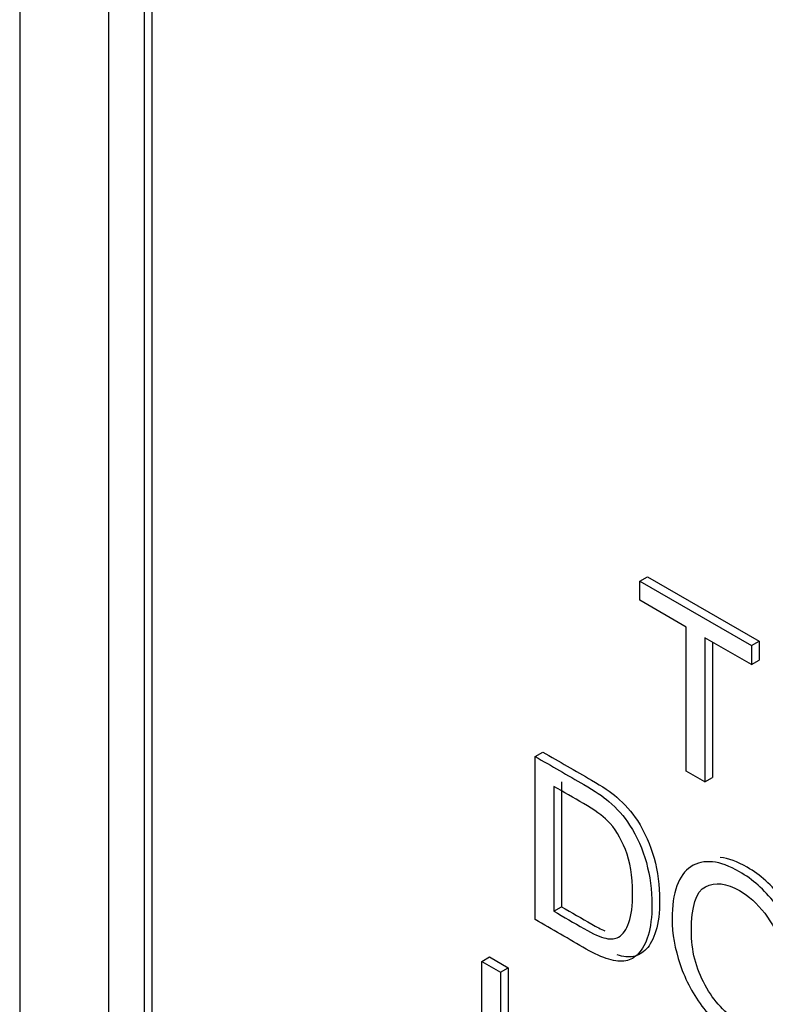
# Model space of a CAD drawing. Header units: inches. Extents: x 2 to 538, y -2 to 358.
# Tile 99 of 117: x 511.418 to 511.759, y 272.756 to 273.207. Entities that reach past the tile are written whole.
import ezdxf

# ---------------------------------------------------------------- set-up
doc = ezdxf.new("R2010")
doc.units = ezdxf.units.IN
doc.header["$MEASUREMENT"] = 0
doc.layers.add('Default', color=7, linetype='Continuous')
doc.layers.add('LAB20180', color=7, linetype='Continuous')

# ---------------------------------------------------------------- blocks, each defined once
blk = doc.blocks.new('SE6')
at = {"layer": 'LAB20180', "color": 7, "linetype": 'Continuous'}
for p, q in [((511.41806, 275.39105), (511.41806, 272.32918)), ((511.45871, 275.21002), (511.45871, 272.4551)), ((511.47851, 275.20267), (511.47851, 272.44775)), ((511.47498, 275.20063), (511.47498, 272.44571)), ((511.70203, 272.95009), (511.70557, 272.95213)), ((511.70557, 272.95213), (511.75661, 272.92266)), ((511.70203, 272.94134), (511.70203, 272.95009)), ((511.70203, 272.95009), (511.75307, 272.92062)), ((511.72329, 272.92907), (511.70203, 272.94134)), ((511.72329, 272.86312), (511.72329, 272.92907)), ((511.75307, 272.91188), (511.73181, 272.92415)), ((511.73181, 272.92415), (511.73181, 272.8582)), ((511.73535, 272.92211), (511.73535, 272.86025)), ((511.75307, 272.92062), (511.75661, 272.92266)), ((511.75307, 272.92062), (511.75307, 272.91188)), ((511.75661, 272.92266), (511.75661, 272.91392)), ((511.75307, 272.91188), (511.75661, 272.91392)), ((511.65409, 272.86981), (511.65762, 272.87185)), ((511.65409, 272.79512), (511.65409, 272.86981)), ((511.73181, 272.8582), (511.72329, 272.86312)), ((511.66261, 272.85614), (511.66261, 272.79899)), ((511.66614, 272.85819), (511.66614, 272.80104)), ((511.73181, 272.8582), (511.73535, 272.86025)), ((511.66261, 272.79899), (511.66614, 272.80104)), ((511.62964, 272.77596), (511.63318, 272.778)), ((511.62964, 272.70127), (511.62964, 272.77596)), ((511.62964, 272.77596), (511.63816, 272.77104)), ((511.63318, 272.778), (511.6417, 272.77308)), ((511.63816, 272.77104), (511.6417, 272.77308)), ((511.63816, 272.77104), (511.63816, 272.7051)), ((511.6417, 272.77308), (511.6417, 272.70714))]:
    blk.add_line(p, q, dxfattribs=at)
for points, knots in [([(511.65409, 272.86981), (511.66152, 272.86552), (511.66895, 272.86123), (511.67638, 272.85694), (511.68137, 272.85406), (511.68524, 272.85147), (511.68787, 272.84921), (511.69156, 272.84603), (511.69476, 272.84245), (511.69734, 272.83843), (511.70076, 272.83309), (511.70332, 272.82737), (511.705, 272.82123), (511.70669, 272.81504), (511.70754, 272.80864), (511.70754, 272.79631), (511.70698, 272.79161), (511.70465, 272.78421), (511.70319, 272.78143), (511.70143, 272.77956), (511.69965, 272.77768), (511.69764, 272.77663), (511.69553, 272.77621), (511.69339, 272.77578), (511.69084, 272.77604), (511.68778, 272.77695), (511.6848, 272.77785), (511.68133, 272.77939), (511.67741, 272.78165), (511.66964, 272.78614), (511.66186, 272.79063), (511.65409, 272.79512)], [0, 0, 0, 0, 0.150639, 0.150639, 0.150639, 0.228713, 0.228713, 0.228713, 0.300504, 0.300504, 0.300504, 0.392427, 0.392427, 0.392427, 0.489828, 0.489828, 0.574047, 0.574047, 0.658266, 0.658266, 0.658266, 0.714715, 0.714715, 0.714715, 0.771729, 0.771729, 0.771729, 0.842399, 0.842399, 0.842399, 1, 1, 1, 1]), ([(511.65762, 272.87185), (511.66505, 272.86756), (511.67248, 272.86327), (511.67991, 272.85898), (511.68491, 272.8561), (511.68878, 272.85351), (511.69141, 272.85125), (511.6951, 272.84808), (511.69829, 272.84449), (511.70087, 272.84047), (511.7043, 272.83514), (511.70686, 272.82941), (511.70853, 272.82327), (511.71023, 272.81709), (511.71107, 272.81068), (511.71107, 272.79835), (511.71051, 272.79366), (511.70819, 272.78625), (511.70673, 272.78347), (511.70496, 272.7816), (511.70318, 272.77973), (511.70118, 272.77867), (511.69907, 272.77825), (511.69699, 272.77783), (511.69451, 272.77806), (511.69156, 272.77892)], [0, 0, 0, 0, 0.1506395, 0.1506395, 0.1506395, 0.2287129, 0.2287129, 0.2287129, 0.300504, 0.300504, 0.300504, 0.3924266, 0.3924266, 0.3924266, 0.4898277, 0.4898277, 0.5740468, 0.5740468, 0.6582658, 0.6582658, 0.6582658, 0.7147151, 0.7147151, 0.7147151, 0.7702057, 0.7702057, 0.7702057, 0.7702057]), ([(511.66261, 272.79899), (511.66721, 272.79634), (511.67182, 272.79368), (511.67642, 272.79102), (511.68068, 272.78856), (511.68404, 272.78707), (511.68649, 272.78655), (511.68891, 272.78603), (511.69084, 272.78622), (511.69226, 272.78709), (511.69427, 272.78833), (511.69588, 272.79052), (511.69704, 272.79383), (511.69818, 272.79708), (511.69872, 272.8016), (511.69872, 272.81507), (511.69764, 272.82171), (511.6954, 272.82722), (511.69318, 272.83269), (511.6905, 272.83706), (511.68727, 272.84037), (511.68499, 272.84269), (511.68129, 272.84531), (511.67621, 272.84829), (511.67167, 272.85095), (511.66714, 272.85353), (511.66261, 272.85614)], [0, 0, 0, 0, 0.131494, 0.131494, 0.131494, 0.228333, 0.228333, 0.228333, 0.2925, 0.2925, 0.2925, 0.383753, 0.383753, 0.383753, 0.499109, 0.499109, 0.657976, 0.657976, 0.657976, 0.764038, 0.764038, 0.764038, 0.870554, 0.870554, 0.870554, 1, 1, 1, 1]), ([(511.71679, 272.79529), (511.71679, 272.80762), (511.71967, 272.81564), (511.7254, 272.81934), (511.73114, 272.82306), (511.73857, 272.82228), (511.75363, 272.81358), (511.75897, 272.80881), (511.76852, 272.79673), (511.77218, 272.79005), (511.77468, 272.78269), (511.77716, 272.77539), (511.77842, 272.76801), (511.77842, 272.753), (511.77713, 272.74699), (511.77446, 272.74257), (511.77178, 272.73813), (511.76814, 272.73573), (511.76327, 272.73546), (511.75844, 272.73519), (511.7532, 272.73665), (511.74154, 272.74339), (511.73612, 272.74821), (511.73134, 272.75439), (511.72658, 272.76056), (511.72295, 272.76724), (511.71804, 272.7818), (511.71679, 272.78873), (511.71679, 272.79529)], [0, 0, 0, 0, 0.133279, 0.133279, 0.133279, 0.255873, 0.255873, 0.336635, 0.336635, 0.417396, 0.417396, 0.417396, 0.504982, 0.504982, 0.593735, 0.593735, 0.593735, 0.674367, 0.674367, 0.674367, 0.752852, 0.752852, 0.837978, 0.837978, 0.837978, 0.918989, 0.918989, 1, 1, 1, 1]), ([(511.76338, 272.73759), (511.76455, 272.73747), (511.76569, 272.73744), (511.76681, 272.7375), (511.77167, 272.73777), (511.77532, 272.74017), (511.778, 272.74461), (511.78067, 272.74903), (511.78196, 272.75504), (511.78196, 272.77005), (511.78069, 272.77743), (511.77821, 272.78474), (511.77572, 272.79209), (511.77206, 272.79877), (511.7625, 272.81085), (511.75717, 272.81562), (511.74667, 272.82168), (511.74256, 272.82319), (511.73887, 272.82358)], [0.3074369, 0.3074369, 0.3074369, 0.3074369, 0.3256334, 0.3256334, 0.3256334, 0.4062645, 0.4062645, 0.4062645, 0.4950182, 0.4950182, 0.5826041, 0.5826041, 0.5826041, 0.6633654, 0.6633654, 0.7441268, 0.7441268, 0.8050916, 0.8050916, 0.8050916, 0.8050916]), ([(511.72561, 272.78995), (511.72561, 272.781), (511.72768, 272.77271), (511.73603, 272.75755), (511.74128, 272.75198), (511.75398, 272.74465), (511.75927, 272.74418), (511.7634, 272.74701), (511.76755, 272.74986), (511.76964, 272.75603), (511.76964, 272.77164), (511.76874, 272.77748), (511.76521, 272.78856), (511.76263, 272.79353), (511.75918, 272.798), (511.75575, 272.80246), (511.75195, 272.80595), (511.74167, 272.81189), (511.73646, 272.81246), (511.73211, 272.8102), (511.72774, 272.80793), (511.72561, 272.80118), (511.72561, 272.78995)], [0, 0, 0, 0, 0.118836, 0.118836, 0.237673, 0.237673, 0.358951, 0.358951, 0.358951, 0.494298, 0.494298, 0.579153, 0.579153, 0.664007, 0.664007, 0.664007, 0.742953, 0.742953, 0.854593, 0.854593, 0.854593, 1, 1, 1, 1]), ([(511.66614, 272.80104), (511.67075, 272.79838), (511.67535, 272.79572), (511.67996, 272.79306), (511.68223, 272.79175), (511.68425, 272.79071), (511.68601, 272.78995)], [0, 0, 0, 0, 0.1314938, 0.1314938, 0.1314938, 0.183173, 0.183173, 0.183173, 0.183173])]:
    blk.add_open_spline(points, degree=3, knots=knots, dxfattribs=at)

msp = doc.modelspace()

# ---------------------------------------------------------------- block references
at = {"layer": 'Default'}
msp.add_blockref('SE6', (0, 0), dxfattribs=at)

doc.saveas('drawing.dxf')
